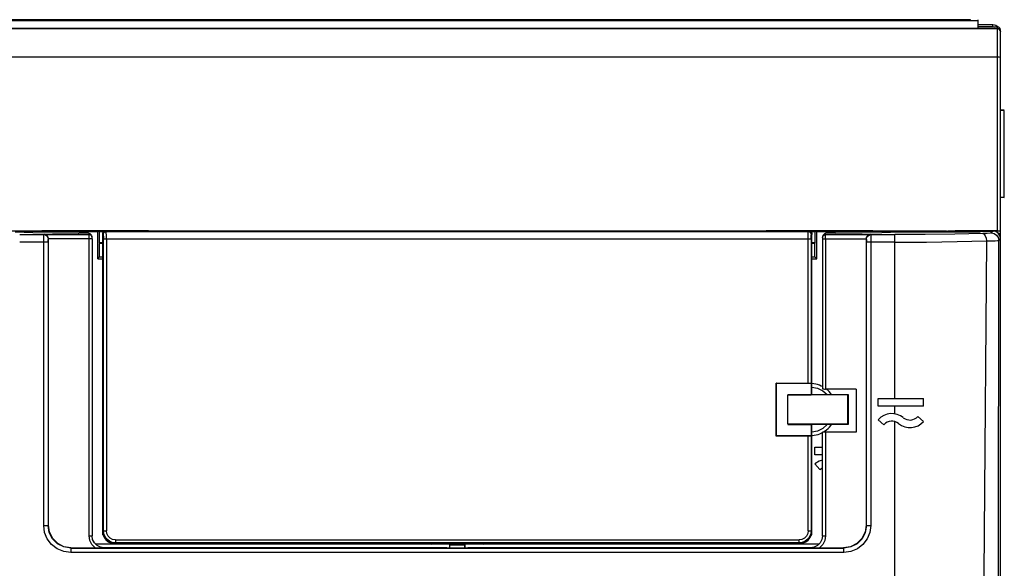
# Model space of a CAD drawing. Extents: x 0 to 420, y 0 to 297.
# Tile 19 of 30: x 205 to 237, y 169 to 188. Entities that reach past the tile are written whole.
import ezdxf

# ---------------------------------------------------------------- set-up
doc = ezdxf.new("R2010")
doc.units = 0
doc.header["$LTSCALE"] = 23.1
doc.layers.get('0').update_dxf_attribs({"linetype": 'CONTINUOUS'})

msp = doc.modelspace()

# ---------------------------------------------------------------- linework, layer by layer
at = {"color": 7, "linetype": 'CONTINUOUS'}
for p, q in [((236.194, 187.607), (191.435, 187.607)), ((236.194, 187.567), (236.194, 187.607)), ((236.435, 187.607), (236.435, 187.566)), ((190.939, 187.31), (237.089, 187.31)), ((236.437, 187.316), (191.191, 187.316)), ((236.435, 187.566), (191.194, 187.566)), ((236.437, 187.566), (236.437, 187.316)), ((236.939, 187.434), (236.437, 187.434)), ((236.437, 187.375), (236.939, 187.375)), ((236.939, 187.375), (236.437, 187.375)), ((237.089, 187.363), (236.437, 187.363)), ((236.939, 187.375), (236.939, 187.434)), ((237.036, 187.355), (236.939, 187.375)), ((236.939, 187.375), (236.999, 187.363)), ((237.036, 187.414), (236.951, 187.431)), ((237.116, 187.36), (237.036, 187.414)), ((237.089, 180.608), (237.089, 187.363)), ((237.139, 187.35), (237.103, 187.359)), ((237.176, 187.26), (237.189, 187.21)), ((237.189, 122.676), (237.189, 187.263)), ((237.089, 186.36), (190.939, 186.36)), ((237.314, 184.605), (237.189, 184.605)), ((237.314, 184.595), (237.189, 184.581)), ((237.314, 181.717), (237.314, 184.595)), ((237.189, 181.728), (237.314, 181.717)), ((237.314, 181.709), (237.189, 181.709)), ((202.983, 180.607), (205.702, 180.607)), ((204.689, 180.481), (205.489, 180.481)), ((205.424, 180.603), (205.424, 180.605)), ((205.424, 180.605), (205.702, 180.605)), ((208.954, 180.603), (205.424, 180.603)), ((205.489, 180.481), (205.497, 180.489)), ((205.497, 180.489), (206.987, 180.489)), ((208.676, 180.604), (205.702, 180.604)), ((206.974, 180.527), (206.456, 180.527)), ((206.78, 180.584), (207.281, 180.584)), ((206.974, 180.527), (206.987, 180.489)), ((207.069, 180.459), (207.061, 180.477)), ((207.069, 180.458), (207.082, 180.421)), ((207.331, 180.59), (207.281, 180.584)), ((207.281, 179.675), (207.281, 180.584)), ((207.331, 180.207), (207.331, 180.59)), ((207.331, 180.59), (231.048, 180.59)), ((207.439, 170.644), (207.439, 180.482)), ((207.457, 176.871), (207.457, 180.482)), ((207.457, 180.482), (207.458, 180.475)), ((207.535, 180.589), (207.528, 180.588)), ((207.528, 180.588), (207.539, 180.589)), ((207.54, 180.582), (207.539, 180.589)), ((207.539, 180.589), (207.546, 180.589)), ((207.546, 180.589), (207.539, 180.589)), ((207.54, 180.582), (230.839, 180.582)), ((230.832, 180.589), (207.546, 180.589)), ((208.676, 180.607), (229.702, 180.607)), ((208.676, 180.605), (208.954, 180.605)), ((208.954, 180.605), (208.954, 180.603)), ((229.424, 180.603), (229.424, 180.605)), ((229.424, 180.605), (229.702, 180.605)), ((232.954, 180.603), (229.424, 180.603)), ((232.676, 180.604), (229.702, 180.604)), ((230.832, 180.589), (230.839, 180.589)), ((230.839, 180.582), (230.839, 180.589)), ((230.839, 180.589), (230.851, 180.588)), ((230.844, 180.589), (230.84, 180.589)), ((230.844, 180.589), (230.851, 180.588)), ((230.922, 176.871), (230.922, 180.482)), ((230.932, 180.521), (230.939, 180.482)), ((230.939, 175.543), (230.939, 180.482)), ((231.048, 180.207), (231.048, 180.59)), ((231.098, 180.584), (231.048, 180.59)), ((231.098, 179.675), (231.098, 180.584)), ((231.098, 180.584), (231.599, 180.584)), ((231.292, 180.39), (231.297, 180.42)), ((231.309, 180.458), (231.297, 180.421)), ((231.297, 180.42), (231.297, 180.421)), ((231.318, 180.477), (231.31, 180.459)), ((231.341, 180.475), (231.392, 180.489)), ((231.392, 180.489), (231.404, 180.527)), ((231.392, 180.489), (232.882, 180.489)), ((231.923, 180.527), (231.404, 180.527)), ((232.373, 180.584), (231.599, 180.584)), ((232.676, 180.607), (235.396, 180.607)), ((232.676, 180.605), (232.954, 180.605)), ((232.882, 180.489), (232.89, 180.481)), ((232.89, 180.481), (233.689, 180.481)), ((232.954, 180.605), (232.954, 180.603)), ((233.689, 175.05), (233.689, 180.481)), ((233.789, 180.56), (233.789, 180.585)), ((233.789, 180.585), (236.178, 180.585)), ((236.508, 180.561), (233.839, 180.561)), ((235.396, 180.607), (235.439, 180.602)), ((236.439, 180.602), (235.439, 180.602)), ((235.689, 180.608), (235.689, 180.602)), ((237.089, 180.608), (235.689, 180.608)), ((236.178, 180.561), (236.178, 180.585)), ((236.186, 180.561), (236.186, 180.586)), ((236.31, 180.587), (236.439, 180.587)), ((236.386, 180.587), (236.386, 180.561)), ((236.439, 180.587), (236.439, 180.602)), ((236.512, 180.591), (236.439, 180.602)), ((236.439, 180.587), (236.51, 180.575)), ((236.508, 180.561), (236.521, 180.6)), ((236.521, 180.6), (236.94, 180.6)), ((236.94, 180.6), (236.88, 180.54)), ((237.119, 180.523), (237.189, 180.523)), ((237.177, 180.609), (237.189, 180.611)), ((205.634, 180.232), (204.689, 180.232)), ((205.484, 170.843), (205.484, 180.232)), ((205.634, 180.232), (205.634, 170.843)), ((205.639, 180.332), (205.639, 180.34)), ((207.088, 180.34), (205.639, 180.34)), ((205.639, 170.849), (205.639, 180.332)), ((205.639, 180.332), (205.639, 180.332)), ((206.988, 170.498), (206.988, 180.34)), ((207.088, 180.34), (207.088, 170.498)), ((207.331, 180.207), (207.339, 180.191)), ((207.439, 180.207), (207.331, 180.207)), ((207.339, 179.741), (207.339, 180.191)), ((207.439, 180.191), (207.339, 180.191)), ((207.462, 170.665), (207.462, 180.332)), ((207.562, 180.332), (207.562, 170.665)), ((230.855, 180.332), (207.562, 180.332)), ((230.817, 175.562), (230.817, 180.332)), ((230.908, 180.332), (230.855, 180.332)), ((230.916, 180.332), (230.908, 180.332)), ((230.916, 180.332), (230.916, 175.557)), ((231.048, 180.207), (230.939, 180.207)), ((231.039, 180.191), (230.939, 180.191)), ((231.039, 180.191), (231.048, 180.207)), ((231.039, 179.741), (231.039, 180.191)), ((231.291, 180.34), (231.291, 175.368)), ((231.291, 180.34), (232.739, 180.34)), ((231.391, 180.34), (231.391, 175.363)), ((232.739, 180.34), (232.739, 180.332)), ((232.739, 180.332), (232.739, 170.849)), ((232.74, 180.332), (232.739, 180.332)), ((232.745, 170.843), (232.745, 180.232)), ((233.689, 180.232), (232.745, 180.232)), ((232.895, 180.232), (232.895, 170.843)), ((237.13, 180.29), (237.189, 180.35)), ((207.281, 179.675), (207.339, 179.741)), ((207.281, 179.675), (207.439, 179.675)), ((207.339, 179.741), (207.439, 179.741)), ((230.939, 179.741), (231.039, 179.741)), ((230.939, 179.675), (231.098, 179.675)), ((231.039, 179.741), (231.098, 179.675)), ((207.457, 176.871), (207.439, 176.592)), ((207.457, 176.871), (207.439, 176.871)), ((230.939, 176.592), (230.922, 176.871)), ((230.922, 176.871), (230.939, 176.871)), ((229.759, 173.801), (229.759, 175.562)), ((229.759, 175.562), (230.817, 175.562)), ((229.764, 175.557), (229.759, 175.562)), ((229.764, 173.807), (229.764, 175.557)), ((229.764, 175.557), (230.917, 175.557)), ((230.917, 175.557), (230.916, 175.557)), ((230.917, 175.557), (230.917, 175.171)), ((230.939, 175.592), (230.938, 175.589)), ((230.938, 175.183), (230.938, 175.589)), ((230.938, 175.545), (230.939, 175.543)), ((231.004, 175.537), (230.939, 175.543)), ((230.938, 175.431), (231.128, 175.394)), ((231.128, 175.394), (231.302, 175.309)), ((231.291, 175.444), (231.251, 175.464)), ((231.302, 175.309), (231.448, 175.183)), ((232.402, 175.363), (231.391, 175.363)), ((231.555, 175.228), (231.513, 175.277)), ((231.59, 175.183), (231.555, 175.228)), ((232.402, 175.363), (232.402, 173.937)), ((230.139, 175.171), (230.917, 175.171)), ((230.139, 174.194), (230.139, 175.169)), ((230.938, 175.183), (230.917, 175.171)), ((230.938, 175.183), (232.139, 175.183)), ((232.127, 175.169), (232.139, 175.183)), ((232.139, 175.183), (232.139, 174.183)), ((233.139, 174.8), (233.139, 175.05)), ((233.139, 175.05), (234.639, 175.05)), ((234.639, 174.8), (234.639, 175.05)), ((234.639, 174.8), (233.139, 174.8)), ((233.689, 174.542), (233.689, 174.8)), ((233.139, 174.347), (233.327, 174.181)), ((233.689, 132.116), (233.689, 174.285)), ((234.639, 174.29), (234.452, 174.455)), ((230.139, 174.192), (230.917, 174.192)), ((230.917, 174.192), (230.917, 173.807)), ((230.938, 174.183), (230.917, 174.192)), ((230.938, 173.776), (230.938, 174.183)), ((232.139, 174.183), (230.938, 174.183)), ((231.264, 173.91), (231.291, 173.924)), ((231.291, 170.498), (231.291, 173.932)), ((231.322, 173.94), (231.376, 173.975)), ((231.391, 173.937), (231.391, 170.498)), ((232.402, 173.937), (231.391, 173.937)), ((232.139, 174.183), (232.127, 174.194)), ((229.764, 173.807), (229.759, 173.801)), ((230.817, 173.801), (229.759, 173.801)), ((230.917, 173.807), (229.764, 173.807)), ((230.817, 170.665), (230.817, 173.801)), ((230.916, 173.807), (230.916, 170.665)), ((230.917, 173.807), (230.917, 173.807)), ((230.938, 173.825), (230.954, 173.826)), ((230.939, 173.774), (230.938, 173.776)), ((230.939, 170.644), (230.939, 173.774)), ((231.039, 173.184), (231.039, 173.434)), ((231.039, 173.434), (231.291, 173.434)), ((231.291, 173.184), (231.039, 173.184)), ((231.039, 172.881), (231.206, 172.695)), ((231.206, 172.695), (231.291, 172.747)), ((205.484, 170.843), (205.634, 170.843)), ((205.639, 170.849), (205.634, 170.843)), ((207.462, 170.665), (207.44, 170.644)), ((207.44, 170.533), (207.44, 170.644)), ((230.907, 170.665), (230.916, 170.665)), ((230.939, 170.644), (230.916, 170.665)), ((230.939, 170.533), (230.939, 170.644)), ((232.745, 170.843), (232.739, 170.849)), ((232.745, 170.843), (232.895, 170.843)), ((206.988, 170.498), (207.088, 170.498)), ((207.439, 170.533), (207.44, 170.533)), ((207.455, 170.533), (207.44, 170.533)), ((207.447, 170.569), (207.455, 170.533)), ((207.455, 170.533), (207.459, 170.51)), ((207.862, 170.365), (207.862, 170.265)), ((207.862, 170.365), (230.517, 170.365)), ((230.517, 170.265), (230.517, 170.365)), ((230.923, 170.533), (230.932, 170.569)), ((230.923, 170.533), (230.939, 170.533)), ((230.939, 170.533), (230.939, 170.533)), ((231.291, 170.498), (231.391, 170.498)), ((206.388, 170.1), (206.383, 170.094)), ((206.383, 170.094), (206.383, 169.944)), ((206.383, 170.094), (231.996, 170.094)), ((206.388, 170.1), (231.99, 170.1)), ((207.193, 170.234), (207.839, 170.234)), ((207.2, 170.227), (218.324, 170.223)), ((207.419, 170.109), (218.839, 170.109)), ((207.839, 170.244), (207.862, 170.265)), ((210.339, 170.242), (207.839, 170.244)), ((207.839, 170.234), (207.847, 170.241)), ((207.931, 170.241), (207.847, 170.241)), ((211.888, 170.265), (207.862, 170.265)), ((207.862, 170.265), (211.339, 170.265)), ((207.931, 170.241), (207.939, 170.234)), ((207.939, 170.244), (207.939, 170.234)), ((207.939, 170.234), (210.292, 170.234)), ((209.801, 170.242), (210.339, 170.233)), ((210.339, 170.233), (210.339, 170.242)), ((211.339, 170.234), (210.339, 170.234)), ((211.888, 170.265), (211.339, 170.234)), ((211.888, 170.232), (211.339, 170.242)), ((211.339, 170.234), (211.769, 170.234)), ((211.888, 170.232), (211.888, 170.265)), ((230.517, 170.265), (211.888, 170.265)), ((226.491, 170.232), (211.888, 170.232)), ((218.335, 170.232), (218.324, 170.223)), ((218.939, 170.219), (218.324, 170.219)), ((218.839, 170.1), (218.839, 170.109)), ((218.939, 170.1), (218.939, 170.219)), ((218.939, 170.219), (218.946, 170.204)), ((218.946, 170.1), (218.946, 170.204)), ((218.946, 170.204), (219.432, 170.204)), ((219.432, 170.204), (219.439, 170.219)), ((219.432, 170.204), (219.432, 170.1)), ((219.439, 170.219), (219.439, 170.1)), ((220.055, 170.219), (219.439, 170.219)), ((219.539, 170.109), (219.539, 170.1)), ((219.539, 170.109), (230.959, 170.109)), ((220.055, 170.223), (220.044, 170.232)), ((220.055, 170.223), (231.179, 170.227)), ((227.04, 170.234), (226.49, 170.265)), ((226.491, 170.232), (226.491, 170.265)), ((227.039, 170.242), (226.491, 170.232)), ((226.61, 170.234), (227.04, 170.234)), ((228.039, 170.234), (227.04, 170.234)), ((230.539, 170.244), (228.039, 170.242)), ((228.039, 170.233), (228.039, 170.242)), ((228.039, 170.233), (228.578, 170.242)), ((228.087, 170.234), (230.439, 170.234)), ((230.439, 170.234), (230.439, 170.244)), ((230.447, 170.241), (230.439, 170.234)), ((230.482, 170.241), (230.447, 170.241)), ((230.538, 170.25), (230.482, 170.241)), ((230.489, 170.234), (230.482, 170.241)), ((230.489, 170.234), (230.601, 170.252)), ((230.489, 170.234), (231.186, 170.234)), ((230.517, 170.265), (230.539, 170.244)), ((231.996, 170.094), (231.99, 170.1)), ((231.996, 169.944), (231.996, 170.094)), ((231.996, 169.944), (206.383, 169.944))]:
    msp.add_line(p, q, dxfattribs=at)
for points in [[(237.089, 187.31), (237.139, 187.297), (237.176, 187.26)], [(237.189, 187.263), (237.176, 187.313), (237.139, 187.35)], [(237.189, 186.355), (237.176, 186.358), (237.139, 186.36), (237.089, 186.36)], [(206.456, 180.527), (205.775, 180.53), (205.125, 180.542), (204.539, 180.561)], [(206.78, 180.584), (206.006, 180.584), (205.265, 180.585), (204.589, 180.585)], [(205.484, 180.232), (205.484, 180.325), (205.485, 180.404), (205.487, 180.459), (205.489, 180.481)], [(205.489, 180.481), (205.544, 180.471), (205.59, 180.441), (205.624, 180.395), (205.639, 180.334)], [(205.639, 180.34), (205.627, 180.393), (205.597, 180.441), (205.553, 180.474), (205.497, 180.489)], [(206.63, 180.527), (206.637, 180.532), (206.686, 180.562), (206.735, 180.579), (206.78, 180.584)], [(207.061, 180.477), (207.025, 180.513), (206.974, 180.527)], [(206.988, 180.34), (206.987, 180.395), (206.987, 180.443), (206.987, 180.476), (206.987, 180.489)], [(206.987, 180.489), (207.036, 180.477), (207.073, 180.441), (207.082, 180.421)], [(207.088, 180.34), (207.087, 180.358), (207.087, 180.372), (207.087, 180.383), (207.087, 180.391), (207.086, 180.398), (207.085, 180.409), (207.082, 180.421)], [(207.439, 180.489), (207.447, 180.527), (207.469, 180.559), (207.501, 180.581), (207.528, 180.588)], [(207.439, 180.482), (207.447, 180.52), (207.468, 180.552), (207.5, 180.574), (207.54, 180.582)], [(207.457, 180.482), (207.463, 180.517), (207.482, 180.548), (207.509, 180.57), (207.54, 180.582)], [(207.458, 180.475), (207.46, 180.454), (207.461, 180.421)], [(207.461, 180.421), (207.462, 180.379), (207.462, 180.332)], [(207.562, 180.332), (207.562, 180.409), (207.561, 180.479), (207.56, 180.534), (207.558, 180.57), (207.557, 180.582)], [(230.817, 180.332), (230.817, 180.409), (230.818, 180.478), (230.819, 180.534), (230.82, 180.57), (230.822, 180.582)], [(230.922, 180.482), (230.916, 180.517), (230.898, 180.547), (230.872, 180.569), (230.837, 180.582)], [(230.837, 180.582), (230.878, 180.574), (230.91, 180.553), (230.932, 180.521)], [(230.851, 180.588), (230.878, 180.581), (230.91, 180.559), (230.932, 180.527), (230.939, 180.489)], [(230.916, 180.332), (230.917, 180.379), (230.918, 180.421)], [(230.918, 180.421), (230.919, 180.454), (230.92, 180.475), (230.922, 180.482)], [(231.297, 180.42), (231.295, 180.414), (231.293, 180.402), (231.292, 180.392), (231.291, 180.384), (231.291, 180.373)], [(231.297, 180.421), (231.305, 180.439), (231.341, 180.475)], [(231.404, 180.527), (231.354, 180.513), (231.318, 180.477)], [(231.391, 180.34), (231.391, 180.395), (231.391, 180.443), (231.392, 180.476), (231.392, 180.489)], [(231.599, 180.584), (231.644, 180.579), (231.693, 180.561), (231.743, 180.531), (231.748, 180.527)], [(233.839, 180.561), (233.253, 180.542), (232.604, 180.53), (231.923, 180.527)], [(233.789, 180.585), (233.114, 180.585), (232.373, 180.584)], [(232.882, 180.489), (232.826, 180.475), (232.782, 180.441), (232.752, 180.393), (232.739, 180.34)], [(232.74, 180.332), (232.751, 180.388), (232.782, 180.435), (232.831, 180.469), (232.89, 180.481)], [(232.89, 180.481), (232.892, 180.459), (232.893, 180.404), (232.894, 180.325), (232.895, 180.232)], [(236.608, 180.518), (235.676, 180.498), (234.695, 180.485), (233.689, 180.481)], [(236.31, 180.587), (236.246, 180.587), (236.202, 180.586), (236.186, 180.586)], [(236.88, 180.54), (236.841, 180.531), (236.747, 180.524), (236.608, 180.518)], [(236.608, 180.518), (236.65, 180.497), (236.685, 180.445), (236.711, 180.366), (236.722, 180.272)], [(236.88, 180.54), (236.974, 180.521), (237.053, 180.469), (237.109, 180.389), (237.13, 180.29)], [(237.189, 180.35), (237.17, 180.447), (237.116, 180.527), (237.036, 180.581), (236.94, 180.6)], [(237.089, 180.608), (237.143, 180.608), (237.177, 180.609)], [(205.634, 180.232), (205.634, 180.28), (205.636, 180.316), (205.639, 180.332)], [(205.639, 180.339), (205.639, 180.335), (205.639, 180.332)], [(207.562, 180.332), (207.494, 180.332), (207.471, 180.332), (207.462, 180.332)], [(231.291, 180.373), (231.291, 180.358), (231.291, 180.34)], [(232.74, 180.332), (232.743, 180.316), (232.744, 180.28), (232.745, 180.232)], [(233.689, 180.232), (234.735, 180.237), (235.754, 180.249), (236.722, 180.272)], [(236.722, 180.272), (236.647, 170.619), (236.569, 160.73), (236.488, 150.604)], [(236.722, 180.272), (236.883, 180.275), (237.01, 180.279), (237.094, 180.285), (237.13, 180.29)], [(237.104, 145.857), (237.113, 158.297), (237.121, 169.294), (237.13, 180.29)], [(230.817, 175.562), (230.854, 175.561), (230.886, 175.56), (230.908, 175.559), (230.917, 175.557)], [(231.251, 175.464), (231.192, 175.489), (231.13, 175.51), (231.067, 175.526), (231.004, 175.537)], [(231.291, 175.368), (231.298, 175.366), (231.32, 175.365), (231.352, 175.363), (231.391, 175.363)], [(231.513, 175.277), (231.466, 175.322), (231.417, 175.364)], [(232.127, 175.169), (231.436, 175.169), (230.767, 175.169), (230.139, 175.169)], [(232.127, 174.194), (232.127, 174.519), (232.127, 174.844), (232.127, 175.169)], [(232.127, 174.194), (231.434, 174.194), (230.766, 174.194), (230.139, 174.194)], [(231.448, 174.183), (231.302, 174.056), (231.128, 173.972), (230.938, 173.934)], [(230.954, 173.826), (231.018, 173.833), (231.082, 173.845), (231.144, 173.862), (231.205, 173.884), (231.264, 173.91)], [(231.391, 173.937), (231.352, 173.936), (231.32, 173.935), (231.298, 173.934), (231.291, 173.932)], [(231.376, 173.975), (231.428, 174.013), (231.477, 174.056), (231.523, 174.102), (231.565, 174.151), (231.588, 174.183)], [(230.917, 173.807), (230.908, 173.804), (230.886, 173.803), (230.854, 173.802), (230.817, 173.801)], [(231.291, 173.01), (231.18, 172.975), (231.039, 172.881)], [(206.383, 169.944), (206.15, 169.975), (205.933, 170.065), (205.747, 170.208), (205.604, 170.394), (205.514, 170.61), (205.484, 170.843)], [(206.383, 170.094), (206.151, 170.131), (205.942, 170.237), (205.776, 170.403), (205.67, 170.611), (205.634, 170.843)], [(206.388, 170.1), (206.156, 170.137), (205.948, 170.243), (205.782, 170.408), (205.676, 170.617), (205.639, 170.849)], [(207.44, 170.644), (207.441, 170.606), (207.447, 170.569)], [(207.862, 170.265), (207.758, 170.279), (207.662, 170.319), (207.579, 170.382), (207.516, 170.465), (207.476, 170.561), (207.462, 170.665)], [(207.462, 170.665), (207.471, 170.665), (207.492, 170.665), (207.562, 170.665)], [(207.862, 170.365), (207.769, 170.38), (207.686, 170.422), (207.619, 170.488), (207.577, 170.572), (207.562, 170.665)], [(230.916, 170.665), (230.903, 170.561), (230.863, 170.465), (230.799, 170.382), (230.717, 170.319), (230.62, 170.279), (230.517, 170.265)], [(230.817, 170.665), (230.802, 170.572), (230.759, 170.488), (230.693, 170.422), (230.61, 170.38), (230.517, 170.365)], [(230.817, 170.665), (230.854, 170.665), (230.907, 170.665)], [(230.932, 170.569), (230.937, 170.606), (230.939, 170.644)], [(232.739, 170.849), (232.702, 170.617), (232.596, 170.408), (232.431, 170.243), (232.223, 170.137), (231.99, 170.1)], [(232.895, 170.843), (232.864, 170.61), (232.774, 170.394), (232.632, 170.208), (232.446, 170.065), (232.229, 169.975), (231.996, 169.944)], [(232.745, 170.843), (232.708, 170.611), (232.602, 170.403), (232.437, 170.237), (232.228, 170.131), (231.996, 170.094)], [(207.185, 170.1), (207.079, 170.21), (207.011, 170.347), (206.988, 170.498)], [(207.252, 170.175), (207.164, 170.263), (207.107, 170.374), (207.088, 170.498)], [(207.455, 170.533), (207.496, 170.438), (207.56, 170.358), (207.642, 170.296), (207.737, 170.257), (207.839, 170.244)], [(207.459, 170.51), (207.516, 170.399), (207.604, 170.31), (207.715, 170.254), (207.839, 170.234)], [(230.539, 170.244), (230.642, 170.257), (230.737, 170.296), (230.819, 170.358), (230.882, 170.438), (230.923, 170.533)], [(231.291, 170.498), (231.272, 170.374), (231.215, 170.263), (231.126, 170.175)], [(231.391, 170.498), (231.368, 170.347), (231.3, 170.21), (231.193, 170.1)], [(207.476, 170.1), (207.364, 170.118), (207.252, 170.175)], [(207.847, 170.241), (207.723, 170.261), (207.703, 170.271)], [(231.126, 170.175), (231.015, 170.118), (230.902, 170.1)]]:
    msp.add_lwpolyline(points, dxfattribs=at)
for centre, radius, start, end in [((237.089, 187.21), 0.1, 0, 90), ((233.589, 173.95), 0.6, 50.8087, 138.5904), ((233.589, 173.95), 0.35, 50.8307, 138.5904), ((234.189, 174.686), 0.6, 230.8348, 318.5904), ((234.189, 174.686), 0.35, 230.8755, 318.5904)]:
    msp.add_arc(centre, radius, start, end, dxfattribs=at)

doc.saveas('drawing.dxf')
